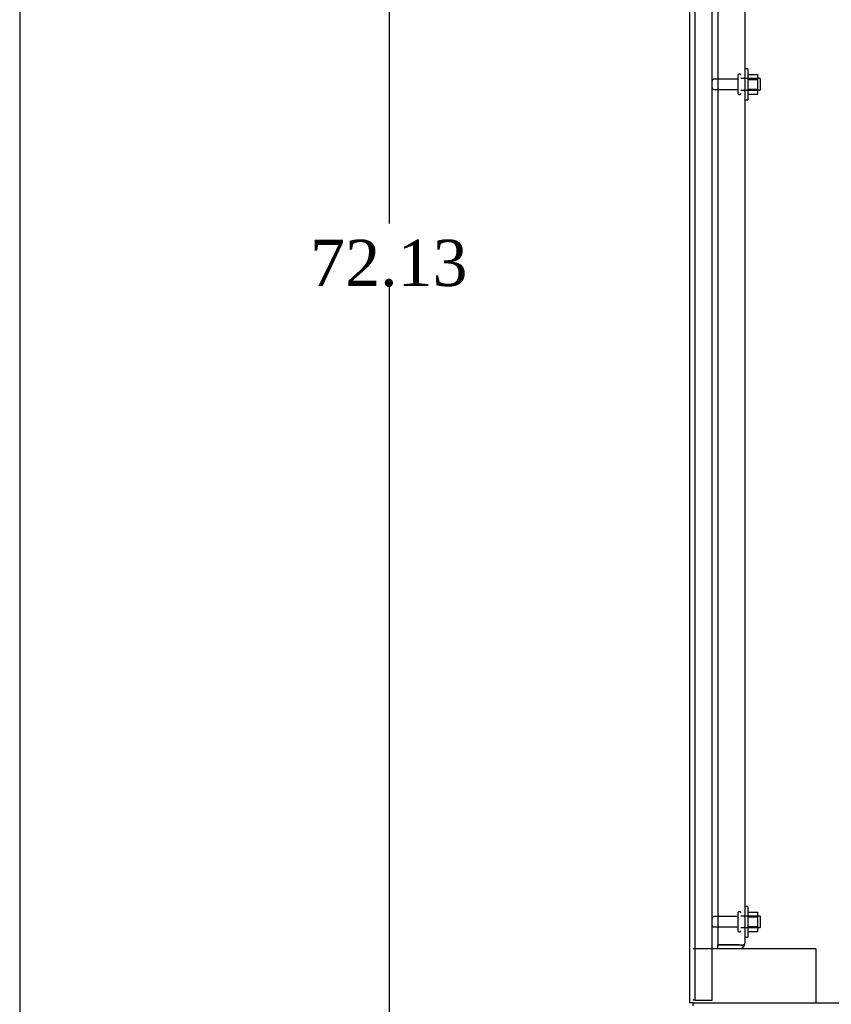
# Model space of a CAD drawing. Header units: inches. Extents: x 1 to 359, y -2 to 239.
# Tile 7 of 24: x 1 to 28, y 113 to 145. Entities that reach past the tile are written whole.
import ezdxf
from ezdxf.enums import TextEntityAlignment as Align
from ezdxf.lldxf.tags import DXFTag

# ---------------------------------------------------------------- set-up
doc = ezdxf.new("R2010")
doc.units = ezdxf.units.IN
doc.header["$MEASUREMENT"] = 0
for name, color, linetype in [('COM43132', 7, 'Continuous'), ('COM50669', 7, 'Continuous'), ('COM55738-22', 7, 'Continuous'), ('COM71188-1', 7, 'Continuous'), ('COM71190-1', 7, 'Continuous'), ('Default', 7, 'Continuous'), ('NTS166105', 7, 'Continuous'), ('STD26089', 7, 'Continuous'), ('WAF25059', 7, 'Continuous')]:
    doc.layers.add(name, color=color, linetype=linetype)
doc.styles.add('SEACAD_Times_New_Roman', font='times.ttf')
tags = doc.linetypes.add('HIDDEN2', pattern=[0.1875, 0.125, -0.0625]).pattern_tags.tags
tags[6:7] = [DXFTag(74, 4), DXFTag(75, 0), DXFTag(340, '0'), DXFTag(46, 0.0), DXFTag(50, 0.0), DXFTag(44, 0.0), DXFTag(45, 0.0)]
tags[4:5] = [DXFTag(74, 4), DXFTag(75, 0), DXFTag(340, '0'), DXFTag(46, 0.0), DXFTag(50, 0.0), DXFTag(44, 0.0), DXFTag(45, 0.0)]
doc.dimstyles.new('HAMMOND_(STH_-_300x200)', dxfattribs={"dimtxt": 1.5, "dimasz": 1.875, "dimexe": 0.75, "dimexo": 0.75, "dimgap": 0.375, "dimtad": 0, "dimtih": 1, "dimtoh": 1, "dimzin": 0, "dimdsep": 46, "dimtxsty": 'SEACAD_Times_New_Roman', "dimblk1": '_SE_FILLED', "dimblk2": '_SE_FILLED', "dimsah": 1, "dimcen": 0.75, "dimadec": 0, "dimazin": 0, "dimtfac": 0.8, "dimtofl": 0, "dimtmove": 0, "dimatfit": 3, "dimfxl": 1, "dimtolj": 1, "dimtzin": 0, "dimarcsym": 0})

# ---------------------------------------------------------------- blocks, each defined once
blk = doc.blocks.new('SE3')
at = {"layer": 'COM43132', "color": 7, "linetype": 'HIDDEN2'}
for p, q in [((23.941, 170.53), (23.941, 114.78)), ((24.816, 170.47), (24.816, 114.84)), ((24.816, 114.84), (24.816, 114.839)), ((24.816, 114.839), (24.816, 114.839)), ((24.816, 114.839), (24.816, 114.839)), ((23.941, 114.78), (24.631, 114.78)), ((23.941, 114.655), (23.941, 114.78)), ((24.631, 114.78), (23.941, 114.78)), ((24.631, 114.655), (23.941, 114.655)), ((24.631, 114.779), (24.631, 114.78)), ((24.631, 114.78), (24.781, 114.78)), ((24.631, 114.779), (24.714, 114.779)), ((24.714, 114.779), (24.781, 114.73))]:
    blk.add_line(p, q, dxfattribs=at)
for start, end in [(323.806, 359.8792), (359.9411, 0), (270, 323.806)]:
    blk.add_arc((24.631, 114.84), 0.185, start, end, dxfattribs=at)
blk.add_open_spline([(24.781, 114.78), (24.792, 114.79), (24.801, 114.8), (24.81, 114.815), (24.812, 114.82), (24.816, 114.829), (24.816, 114.834), (24.816, 114.839)], degree=3, knots=[0, 0, 0, 0, 0.5, 0.5, 0.75, 0.75, 1, 1, 1, 1], dxfattribs=at)
at = {"layer": 'COM50669', "color": 7, "linetype": 'HIDDEN2'}
for p, q in [((23.941, 114.655), (23.129, 114.655)), ((26.986, 114.655), (24.631, 114.655)), ((27.129, 114.655), (26.986, 114.655)), ((27.129, 112.905), (27.129, 114.655))]:
    blk.add_line(p, q, dxfattribs=at)
at = {"layer": 'COM55738-22', "color": 7, "linetype": 'HIDDEN2'}
for p, q in [((23.201, 112.987), (23.201, 172.737)), ((23.754, 112.987), (23.754, 172.737)), ((23.201, 112.987), (23.129, 112.987)), ((23.201, 112.987), (23.317, 112.987)), ((23.317, 112.987), (23.567, 112.987)), ((23.567, 112.987), (23.754, 112.987))]:
    blk.add_line(p, q, dxfattribs=at)
at = {"layer": 'COM71188-1', "color": 7, "linetype": 'Continuous'}
for p, q in [((23.034, 112.905), (23.034, 172.84)), ((23.177, 112.905), (23.034, 112.905)), ((23.177, 112.905), (35.627, 112.905))]:
    blk.add_line(p, q, dxfattribs=at)
at = {"layer": 'COM71190-1', "color": 7, "linetype": 'Continuous'}
blk.add_line((23.129, 112.905), (23.129, 112.81), dxfattribs=at)
at = {"layer": 'NTS166105', "color": 7, "linetype": 'HIDDEN2'}
for p, q in [((24.912, 142.97), (25.232, 142.97)), ((25.232, 142.81), (25.232, 142.97)), ((24.912, 142.81), (25.232, 142.81)), ((25.232, 142.501), (25.232, 142.81)), ((24.912, 142.501), (25.232, 142.501)), ((24.912, 142.339), (25.232, 142.339)), ((25.232, 142.339), (25.232, 142.501)), ((24.912, 115.845), (25.232, 115.845)), ((25.232, 115.685), (25.232, 115.845)), ((24.912, 115.685), (25.232, 115.685)), ((25.232, 115.376), (25.232, 115.685)), ((24.912, 115.376), (25.232, 115.376)), ((24.912, 115.214), (25.232, 115.214)), ((25.232, 115.214), (25.232, 115.376))]:
    blk.add_line(p, q, dxfattribs=at)
at = {"layer": 'STD26089', "color": 7, "linetype": 'HIDDEN2'}
for p, q in [((24.591, 142.95), (24.591, 142.36)), ((24.661, 142.98), (24.621, 142.98)), ((24.591, 142.821), (23.814, 142.821)), ((25.316, 142.842), (24.691, 142.842)), ((25.316, 142.842), (25.316, 142.467)), ((23.814, 142.489), (24.591, 142.489)), ((24.621, 142.33), (24.661, 142.33)), ((24.691, 142.467), (25.316, 142.467)), ((24.591, 115.825), (24.591, 115.235)), ((24.661, 115.855), (24.621, 115.855)), ((24.591, 115.696), (23.814, 115.696)), ((25.316, 115.717), (24.691, 115.717)), ((25.316, 115.717), (25.316, 115.342)), ((23.814, 115.364), (24.591, 115.364)), ((24.621, 115.205), (24.661, 115.205)), ((24.691, 115.342), (25.316, 115.342))]:
    blk.add_line(p, q, dxfattribs=at)
for centre, radius, start, end in [((24.621, 142.95), 0.03, 90, 180), ((24.661, 142.95), 0.03, 0, 90), ((23.814, 142.761), 0.06, 90, 180), ((23.814, 142.549), 0.06, 180, 270), ((24.621, 142.36), 0.03, 180, 270), ((24.661, 142.36), 0.03, 270, 0), ((24.621, 115.825), 0.03, 90, 180), ((24.661, 115.825), 0.03, 0, 90), ((23.814, 115.636), 0.06, 90, 180), ((23.814, 115.424), 0.06, 180, 270), ((24.621, 115.235), 0.03, 180, 270), ((24.661, 115.235), 0.03, 270, 0)]:
    blk.add_arc(centre, radius, start, end, dxfattribs=at)
at = {"layer": 'WAF25059', "color": 7, "linetype": 'HIDDEN2'}
for p, q in [((24.912, 143.155), (24.816, 143.155)), ((24.912, 143.155), (24.912, 142.155)), ((24.816, 142.155), (24.912, 142.155)), ((24.912, 116.03), (24.816, 116.03)), ((24.912, 116.03), (24.912, 115.03)), ((24.816, 115.03), (24.912, 115.03))]:
    blk.add_line(p, q, dxfattribs=at)
blk = doc.blocks.new('DMBLK3940')
at = {"layer": 'Default', "linetype": 'Continuous'}
for points in [[(12.98, 171.06), (13.605, 171.06), (13.292, 172.935)], [(12.98, 102.685), (13.292, 100.81), (13.605, 102.685)]]:
    blk.add_hatch(color=7, dxfattribs=at).paths.add_polyline_path(points)
at = {"layer": 'Default', "color": 7, "linetype": 'Continuous'}
for p, q in [((22.379, 172.935), (12.542, 172.935)), ((13.292, 172.935), (13.292, 138.147)), ((13.292, 136.122), (13.292, 100.81)), ((22.379, 100.81), (12.542, 100.81))]:
    blk.add_line(p, q, dxfattribs=at)
at = {"layer": 'Default', "color": 7, "linetype": 'Continuous', "style": 'SEACAD_Times_New_Roman'}
blk.add_text('72.13', height=1.5, dxfattribs=at).set_placement((10.733, 137.622), align=Align.TOP_LEFT)
blk = doc.blocks.new('_SE_FILLED')
at = {"color": 0}
blk.add_line((0, 0), (-1, 0), dxfattribs=at)
blk.add_solid([(0, 0), (-1, -0.1665), (-1, 0.1665), (0, 0)], dxfattribs=at)
blk = doc.blocks.new('BORDER')
at = {"layer": 'Default', "color": 7, "linetype": 'Continuous'}
blk.add_line((-41.86, 27.86), (-41.86, 0), dxfattribs=at)

msp = doc.modelspace()

# ---------------------------------------------------------------- block references
at = {"layer": 'Default', "color": 7, "xscale": 8.55, "yscale": 8.55, "zscale": 8.55}
msp.add_blockref('BORDER', (359.223, 0.67), dxfattribs=at)
at = {"layer": 'Default'}
msp.add_blockref('SE3', (0, 0), dxfattribs=at)

# ---------------------------------------------------------------- dimensions: what is measured, and where the dimension line sits
at = {"layer": 'Default', "color": 7, "linetype": 'Continuous'}
dim = msp.add_linear_dim(base=(13.292202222, 172.93458553), p1=(23.129364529, 172.93458553), p2=(23.129443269, 100.809585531), angle=270.000062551, text='\\A1;<>', dimstyle='HAMMOND_(STH_-_300x200)', dxfattribs=at)
dim.commit()
dim.dimension.update_dxf_attribs({"geometry": 'DMBLK3940', "text_midpoint": (13.292202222, 136.872085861), "dimtype": 161})

doc.saveas('drawing.dxf')
